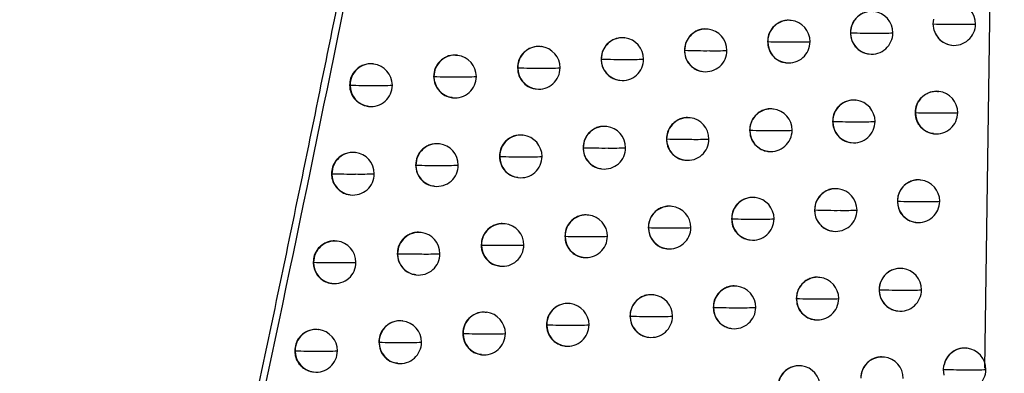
# Model space of a CAD drawing. Header units: millimetres. Extents: x 12 to 1209, y -252 to 1182.
# Tile 56 of 162: x 234 to 257, y 357 to 365. Entities that reach past the tile are written whole.
import ezdxf

# ---------------------------------------------------------------- set-up
doc = ezdxf.new("R2010")
doc.units = ezdxf.units.MM

msp = doc.modelspace()

# ---------------------------------------------------------------- linework, layer by layer
at = {"color": 7, "linetype": 'Continuous', "lineweight": 25}
for p, q in [((256.182, 356.87), (256.637, 389.212)), ((251.635, 365.024), (251.627, 365.025)), ((254.967, 364.941), (254.979, 365.051)), ((249.685, 364.818), (249.677, 364.819)), ((254.989, 364.79), (254.967, 364.941)), ((247.729, 364.614), (247.721, 364.615)), ((251.079, 364.528), (251.081, 364.527)), ((253.025, 364.734), (253.027, 364.734)), ((245.768, 364.409), (245.76, 364.41)), ((249.127, 364.322), (249.131, 364.322)), ((255.395, 364.445), (255.401, 364.444)), ((243.802, 364.206), (243.795, 364.207)), ((247.17, 364.118), (247.175, 364.117)), ((253.455, 364.238), (253.462, 364.237)), ((241.831, 364.003), (241.823, 364.004)), ((245.208, 363.914), (245.214, 363.913)), ((245.214, 363.913), (245.214, 363.913)), ((249.559, 363.826), (249.566, 363.826)), ((251.51, 364.032), (251.516, 364.031)), ((243.24, 363.71), (243.248, 363.709)), ((247.603, 363.622), (247.61, 363.621)), ((241.268, 363.508), (241.277, 363.506)), ((241.277, 363.506), (241.277, 363.506)), ((245.642, 363.417), (245.649, 363.417)), ((255.103, 363.359), (255.094, 363.36)), ((243.676, 363.214), (243.683, 363.213)), ((253.162, 363.152), (253.153, 363.153)), ((241.705, 363.011), (241.712, 363.01)), ((251.215, 362.947), (251.207, 362.947)), ((249.263, 362.741), (249.255, 362.742)), ((254.549, 362.863), (254.549, 362.863)), ((247.307, 362.536), (247.299, 362.537)), ((250.658, 362.45), (250.661, 362.45)), ((252.606, 362.656), (252.608, 362.656)), ((245.345, 362.332), (245.337, 362.333)), ((248.705, 362.245), (248.709, 362.245)), ((254.978, 362.367), (254.984, 362.366)), ((243.378, 362.129), (243.37, 362.13)), ((246.747, 362.041), (246.753, 362.04)), ((253.036, 362.16), (253.043, 362.16)), ((241.406, 361.926), (241.398, 361.927)), ((244.784, 361.837), (244.791, 361.836)), ((244.791, 361.836), (244.791, 361.836)), ((249.138, 361.749), (249.144, 361.748)), ((251.089, 361.954), (251.096, 361.954)), ((242.816, 361.633), (242.824, 361.633)), ((242.824, 361.632), (242.824, 361.633)), ((247.181, 361.544), (247.188, 361.544)), ((240.842, 361.431), (240.851, 361.43)), ((240.851, 361.43), (240.851, 361.43)), ((245.219, 361.34), (245.226, 361.34)), ((254.681, 361.282), (254.672, 361.283)), ((243.252, 361.137), (243.259, 361.136)), ((252.738, 361.076), (252.73, 361.077)), ((241.279, 360.934), (241.287, 360.933)), ((250.79, 360.87), (250.782, 360.871)), ((248.838, 360.665), (248.83, 360.666)), ((254.126, 360.786), (254.127, 360.786)), ((246.88, 360.46), (246.872, 360.461)), ((250.233, 360.374), (250.236, 360.374)), ((252.182, 360.58), (252.184, 360.579)), ((244.917, 360.256), (244.909, 360.257)), ((248.279, 360.169), (248.283, 360.168)), ((254.555, 360.29), (254.562, 360.289)), ((242.949, 360.053), (242.941, 360.054)), ((246.32, 359.964), (246.326, 359.964)), ((246.326, 359.964), (246.326, 359.964)), ((252.613, 360.084), (252.619, 360.083)), ((240.976, 359.85), (240.968, 359.851)), ((244.356, 359.761), (244.363, 359.76)), ((244.363, 359.76), (244.363, 359.76)), ((248.712, 359.673), (248.719, 359.672)), ((250.665, 359.878), (250.671, 359.877)), ((242.387, 359.557), (242.395, 359.556)), ((242.395, 359.556), (242.395, 359.556)), ((246.754, 359.468), (246.761, 359.467)), ((240.413, 359.355), (240.422, 359.354)), ((240.422, 359.354), (240.422, 359.354)), ((244.791, 359.264), (244.798, 359.263)), ((254.254, 359.206), (254.245, 359.207)), ((242.823, 359.061), (242.83, 359.06)), ((252.31, 359), (252.302, 359.001)), ((240.85, 358.858), (240.857, 358.857)), ((250.361, 358.794), (250.353, 358.795)), ((248.407, 358.589), (248.399, 358.59)), ((251.754, 358.504), (251.756, 358.504)), ((253.699, 358.71), (253.7, 358.71)), ((246.448, 358.385), (246.44, 358.386)), ((249.804, 358.298), (249.807, 358.298)), ((244.484, 358.181), (244.477, 358.182)), ((247.849, 358.093), (247.853, 358.093)), ((254.128, 358.214), (254.135, 358.213)), ((242.516, 357.978), (242.508, 357.979)), ((245.888, 357.889), (245.894, 357.888)), ((245.894, 357.888), (245.894, 357.889)), ((252.184, 358.008), (252.191, 358.007)), ((240.542, 357.775), (240.534, 357.776)), ((243.923, 357.685), (243.93, 357.685)), ((243.93, 357.685), (243.93, 357.685)), ((248.281, 357.597), (248.288, 357.596)), ((250.235, 357.802), (250.242, 357.802)), ((241.953, 357.482), (241.962, 357.481)), ((241.962, 357.481), (241.962, 357.481)), ((246.322, 357.393), (246.329, 357.392)), ((239.978, 357.28), (239.988, 357.279)), ((239.988, 357.279), (239.988, 357.279)), ((244.358, 357.189), (244.365, 357.188)), ((253.822, 357.131), (253.814, 357.132)), ((255.763, 357.338), (255.754, 357.339)), ((242.389, 356.986), (242.397, 356.985)), ((251.877, 356.925), (251.869, 356.926)), ((255.209, 356.842), (255.217, 356.933)), ((240.416, 356.783), (240.423, 356.782)), ((255.225, 356.711), (255.209, 356.842))]:
    msp.add_line(p, q, dxfattribs=at)
at = {"color": 7, "linetype": 'Continuous', "lineweight": 25, "flags": 128}
for points in [[(247.175, 364.117), (247.175, 364.117), (247.175, 364.117), (247.175, 364.117), (247.175, 364.117), (247.175, 364.117), (247.175, 364.117), (247.175, 364.117), (247.175, 364.117)], [(246.753, 362.04), (246.753, 362.04), (246.753, 362.04), (246.753, 362.04), (246.753, 362.04), (246.753, 362.04), (246.753, 362.04), (246.753, 362.04), (246.753, 362.04)]]:
    msp.add_lwpolyline(points, dxfattribs=at)
at = {"color": 7, "linetype": 'Continuous', "lineweight": 25}
for centre, radius, start, end in [((253.524, 364.736), 0.497, 83.4434, 180.2089), ((253.521, 364.734), 0.5, 359.8141, 83.1656), ((255.461, 364.94), 0.5, 359.8109, 83.1656), ((251.579, 364.53), 0.497, 83.4435, 180.2212), ((251.576, 364.527), 0.5, 359.8223, 83.1656), ((249.628, 364.324), 0.497, 83.4436, 180.2352), ((249.625, 364.322), 0.5, 359.8346, 83.1656), ((255.476, 381.997), 17.064, 268.2891, 270.3701), ((255.461, 364.934), 0.494, 196.9303, 263.0493), ((255.461, 364.94), 0.5, 263.1656, 359.8109), ((255.697, 370.747), 5.814, 268.9075, 272.6001), ((247.672, 364.12), 0.497, 83.4437, 180.25), ((247.67, 364.117), 0.5, 359.8501, 83.1656), ((251.574, 379.502), 14.982, 268.1173, 270.4219), ((251.587, 364.526), 0.505, 179.7944, 179.8513), ((251.578, 364.523), 0.496, 179.5403, 262.9184), ((251.576, 364.527), 0.5, 263.1656, 359.8223), ((251.799, 370.171), 5.652, 268.8348, 272.8103), ((253.527, 380.499), 15.773, 268.1812, 270.4019), ((253.532, 364.732), 0.505, 179.7821, 179.8513), ((253.523, 364.73), 0.496, 179.5404, 262.9184), ((253.521, 364.734), 0.5, 263.1656, 359.8141), ((253.751, 370.396), 5.671, 268.8592, 272.7331), ((245.711, 363.915), 0.497, 83.4438, 180.265), ((245.709, 363.913), 0.5, 359.8681, 83.1656), ((249.615, 378.832), 14.517, 268.0899, 270.4338), ((249.636, 364.321), 0.505, 179.8083, 179.8513), ((249.627, 364.318), 0.496, 179.5403, 262.9184), ((249.625, 364.322), 0.5, 263.1656, 359.8346), ((249.842, 370.056), 5.743, 268.8334, 272.8329), ((243.745, 363.712), 0.497, 83.4439, 180.2782), ((243.743, 363.709), 0.5, 359.8876, 83.1656), ((247.651, 378.447), 14.337, 268.0989, 270.4373), ((247.671, 364.113), 0.496, 179.5403, 262.9184), ((247.67, 364.117), 0.5, 263.1656, 359.8501), ((247.879, 370.055), 5.946, 268.8542, 272.8016), ((241.774, 363.509), 0.497, 83.444, 180.2782), ((241.771, 363.506), 0.5, 359.9079, 83.1656), ((245.682, 378.342), 14.436, 268.1446, 270.4321), ((245.71, 363.909), 0.496, 179.5403, 262.9185), ((245.709, 363.913), 0.5, 263.1656, 359.8681), ((245.911, 370.179), 6.274, 268.8964, 272.7174), ((243.707, 378.51), 14.808, 268.2234, 270.4196), ((243.744, 363.705), 0.496, 179.5402, 262.9185), ((243.743, 363.709), 0.5, 263.1656, 359.8876), ((243.938, 370.459), 6.758, 268.9592, 272.581), ((241.728, 379.131), 15.631, 268.346, 270.3942), ((241.773, 363.502), 0.496, 179.5538, 262.9186), ((241.771, 363.506), 0.5, 263.1656, 359.9079), ((241.96, 370.952), 7.453, 269.0418, 272.3931), ((255.046, 362.865), 0.497, 83.4433, 180.2013), ((255.043, 362.863), 0.5, 359.8108, 83.1656), ((253.105, 362.658), 0.497, 83.4434, 180.2115), ((253.102, 362.656), 0.5, 359.8151, 83.1656), ((251.158, 362.452), 0.497, 83.4435, 180.224), ((251.156, 362.45), 0.5, 359.8241, 83.1656), ((249.207, 362.247), 0.497, 83.4436, 180.2381), ((249.204, 362.245), 0.5, 359.8369, 83.1656), ((255.056, 379.439), 16.584, 268.2485, 270.3829), ((255.054, 362.861), 0.505, 179.7745, 179.8513), ((255.045, 362.859), 0.496, 179.5404, 262.9184), ((255.043, 362.863), 0.5, 263.1656, 359.8108), ((255.278, 368.607), 5.752, 268.8904, 272.6451), ((247.25, 362.042), 0.497, 83.4437, 180.2529), ((247.247, 362.04), 0.5, 359.8527, 83.1656), ((251.151, 377.235), 14.792, 268.1005, 270.427), ((251.166, 362.449), 0.505, 179.7972, 179.8513), ((251.157, 362.446), 0.496, 179.5403, 262.9184), ((251.156, 362.45), 0.5, 263.1656, 359.8241), ((251.377, 368.082), 5.641, 268.8279, 272.8313), ((253.104, 362.652), 0.496, 179.5404, 262.9184), ((253.106, 378.148), 15.499, 268.1567, 270.4088), ((253.113, 362.655), 0.505, 179.7847, 179.8513), ((253.102, 362.656), 0.5, 263.1656, 359.8151), ((253.33, 368.286), 5.638, 268.8476, 272.7654), ((245.288, 361.838), 0.497, 83.4439, 180.2676), ((245.285, 361.836), 0.5, 359.8708, 83.1656), ((249.192, 376.627), 14.39, 268.08, 270.4373), ((249.215, 362.243), 0.505, 179.8112, 179.8513), ((249.206, 362.241), 0.496, 179.5403, 262.9184), ((249.204, 362.245), 0.5, 263.1656, 359.8369), ((249.419, 367.986), 5.75, 268.8307, 272.8437), ((243.321, 361.635), 0.497, 83.4439, 180.2782), ((243.318, 361.633), 0.5, 359.8903, 83.1656), ((247.227, 376.294), 14.261, 268.0953, 270.4392), ((247.249, 362.036), 0.496, 179.5403, 262.9184), ((247.247, 362.04), 0.5, 263.1656, 359.8527), ((247.455, 368.001), 5.969, 268.855, 272.8035), ((241.349, 361.432), 0.497, 83.444, 180.2782), ((241.346, 361.43), 0.5, 359.9104, 83.1656), ((245.257, 376.234), 14.406, 268.1465, 270.4326), ((245.287, 361.832), 0.496, 179.5403, 262.9185), ((245.285, 361.836), 0.5, 263.1656, 359.8708), ((245.487, 368.141), 6.314, 268.9002, 272.7115), ((243.282, 376.482), 14.857, 268.2338, 270.417), ((243.32, 361.629), 0.496, 179.5434, 262.9185), ((243.318, 361.633), 0.5, 263.1656, 359.8903), ((243.513, 368.441), 6.816, 268.9655, 272.5684), ((241.301, 377.117), 15.694, 268.3571, 270.3922), ((241.348, 361.426), 0.496, 179.5556, 262.9186), ((241.346, 361.43), 0.5, 263.1656, 359.9104), ((241.534, 368.958), 7.535, 269.0501, 272.3751), ((254.624, 360.788), 0.497, 83.4434, 180.2035), ((254.621, 360.786), 0.5, 359.811, 83.1656), ((252.681, 360.582), 0.497, 83.4434, 180.2141), ((252.679, 360.579), 0.5, 359.8163, 83.1656), ((250.734, 360.376), 0.497, 83.4435, 180.2269), ((250.731, 360.374), 0.5, 359.826, 83.1656), ((248.781, 360.171), 0.497, 83.4436, 180.241), ((248.778, 360.168), 0.5, 359.8393, 83.1656), ((254.623, 360.782), 0.496, 179.5404, 262.9184), ((254.631, 377.006), 16.228, 268.2177, 270.3911), ((254.632, 360.784), 0.505, 179.7767, 179.8513), ((254.621, 360.786), 0.5, 263.1656, 359.811), ((254.854, 366.476), 5.698, 268.8747, 272.6871), ((246.823, 359.966), 0.497, 83.4438, 180.2557), ((246.82, 359.964), 0.5, 359.8554, 83.1656), ((250.725, 374.984), 14.618, 268.0851, 270.4317), ((250.742, 360.372), 0.505, 179.8001, 179.8513), ((250.733, 360.37), 0.496, 179.5403, 262.9184), ((250.731, 360.374), 0.5, 263.1656, 359.826), ((250.951, 365.999), 5.634, 268.822, 272.85), ((252.681, 375.821), 15.249, 268.1339, 270.4152), ((252.689, 360.578), 0.505, 179.7873, 179.8513), ((252.68, 360.575), 0.496, 179.5403, 262.9184), ((252.679, 360.579), 0.5, 263.1656, 359.8163), ((252.905, 366.182), 5.611, 268.8371, 272.7951), ((244.86, 359.762), 0.497, 83.4439, 180.2701), ((244.857, 359.76), 0.5, 359.8735, 83.1656), ((248.764, 374.435), 14.275, 268.0714, 270.4404), ((248.789, 360.167), 0.505, 179.8142, 179.8513), ((248.78, 360.164), 0.496, 179.5403, 262.9184), ((248.778, 360.168), 0.5, 263.1656, 359.8393), ((248.991, 365.92), 5.76, 268.8287, 272.8526), ((242.892, 359.559), 0.497, 83.4439, 180.2782), ((242.889, 359.556), 0.5, 359.893, 83.1656), ((246.798, 374.151), 14.195, 268.0928, 270.4408), ((246.822, 359.96), 0.496, 179.5403, 262.9185), ((246.82, 359.964), 0.5, 263.1656, 359.8554), ((247.027, 365.951), 5.995, 268.8565, 272.8038), ((240.919, 359.356), 0.497, 83.444, 180.2782), ((240.916, 359.354), 0.5, 359.9129, 83.1656), ((244.827, 374.136), 14.384, 268.1494, 270.4328), ((244.859, 359.756), 0.496, 179.5403, 262.9185), ((244.857, 359.76), 0.5, 263.1656, 359.8735), ((245.057, 366.108), 6.356, 268.9045, 272.7043), ((242.851, 374.428), 14.879, 268.2414, 270.4159), ((242.891, 359.552), 0.496, 179.5456, 262.9185), ((242.889, 359.556), 0.5, 263.1656, 359.893), ((243.083, 366.426), 6.878, 268.9722, 272.5548), ((240.871, 375.112), 15.765, 268.3688, 270.39), ((240.918, 359.35), 0.496, 179.5573, 262.9186), ((240.916, 359.354), 0.5, 263.1656, 359.9129), ((241.103, 366.967), 7.621, 269.0587, 272.3561), ((254.197, 358.712), 0.497, 83.4434, 180.2058), ((254.194, 358.71), 0.5, 359.8115, 83.1656), ((252.253, 358.506), 0.497, 83.4435, 180.2168), ((252.25, 358.504), 0.5, 359.8177, 83.1656), ((250.304, 358.3), 0.497, 83.4436, 180.2298), ((250.302, 358.298), 0.5, 359.828, 83.1656), ((248.35, 358.095), 0.497, 83.4437, 180.2439), ((248.348, 358.093), 0.5, 359.8417, 83.1656), ((252.25, 373.515), 15.019, 268.1128, 270.4213), ((252.261, 358.502), 0.505, 179.79, 179.8513), ((252.252, 358.5), 0.496, 179.5403, 262.9184), ((254.202, 374.605), 15.902, 268.1887, 270.3989), ((254.205, 358.709), 0.505, 179.779, 179.8513), ((254.196, 358.706), 0.496, 179.5404, 262.9184), ((254.194, 358.71), 0.5, 263.1656, 359.8115), ((254.425, 364.353), 5.651, 268.8603, 272.7261), ((246.391, 357.891), 0.497, 83.4438, 180.2584), ((246.389, 357.888), 0.5, 359.8581, 83.1656), ((250.294, 372.749), 14.459, 268.0712, 270.4361), ((250.312, 358.297), 0.505, 179.803, 179.8513), ((250.303, 358.294), 0.496, 179.5403, 262.9184), ((250.302, 358.298), 0.5, 263.1656, 359.828), ((250.52, 363.92), 5.631, 268.8169, 272.8666), ((252.25, 358.504), 0.5, 263.1656, 359.8177), ((252.475, 364.084), 5.589, 268.8276, 272.8224), ((244.428, 357.687), 0.497, 83.4439, 180.2726), ((244.425, 357.685), 0.5, 359.8763, 83.1656), ((248.332, 372.256), 14.171, 268.0641, 270.4432), ((248.358, 358.092), 0.505, 179.8171, 179.8513), ((248.349, 358.089), 0.496, 179.5403, 262.9184), ((248.348, 358.093), 0.5, 263.1656, 359.8417), ((248.56, 363.858), 5.774, 268.8274, 272.8597), ((242.459, 357.484), 0.497, 83.4439, 180.2782), ((242.456, 357.481), 0.5, 359.8957, 83.1656), ((246.365, 372.019), 14.138, 268.0914, 270.4422), ((246.39, 357.884), 0.496, 179.5403, 262.9185), ((246.389, 357.888), 0.5, 263.1656, 359.8581), ((246.594, 363.904), 6.024, 268.8585, 272.8025), ((240.485, 357.281), 0.497, 83.444, 180.2782), ((240.482, 357.279), 0.5, 359.9154, 83.1656), ((244.393, 372.047), 14.369, 268.1533, 270.4328), ((244.427, 357.681), 0.496, 179.5402, 262.9185), ((244.425, 357.685), 0.5, 263.1656, 359.8763), ((244.624, 364.078), 6.402, 268.9093, 272.6958), ((242.417, 372.382), 14.908, 268.2498, 270.4147), ((242.458, 357.477), 0.496, 179.5477, 262.9186), ((242.456, 357.481), 0.5, 263.1656, 359.8957), ((242.648, 364.416), 6.942, 268.9792, 272.5401), ((240.435, 373.116), 15.844, 268.3811, 270.3877), ((240.484, 357.275), 0.496, 179.559, 262.9187), ((240.482, 357.279), 0.5, 263.1656, 359.9154), ((240.668, 364.981), 7.71, 269.0676, 272.3363), ((253.766, 356.637), 0.497, 83.4434, 180.2082), ((253.763, 356.635), 0.5, 359.8122, 83.1656), ((255.705, 356.845), 0.496, 83.3673, 169.8649), ((255.703, 356.842), 0.5, 359.8098, 83.1656), ((251.821, 356.431), 0.497, 83.4435, 180.2196), ((251.818, 356.429), 0.5, 359.8192, 83.1656), ((255.717, 373.679), 16.844, 268.269, 270.3756), ((255.703, 356.842), 0.5, 263.1656, 359.8098), ((255.939, 362.6), 5.766, 268.897, 272.626)]:
    msp.add_arc(centre, radius, start, end, dxfattribs=at)
for points, knots in [([(225.523, 351.059), (225.737, 352.201), (226.167, 354.485), (226.798, 357.913), (227.42, 361.343), (228.032, 364.775), (228.634, 368.208), (229.226, 371.643), (229.808, 375.08), (230.379, 378.519), (230.941, 381.959), (231.493, 385.401), (232.035, 388.845), (232.567, 392.29), (233.089, 395.738), (233.6, 399.187), (234.102, 402.638), (234.758, 407.241), (235.552, 412.998), (236.465, 419.911), (237.337, 426.829), (238.169, 433.751), (238.961, 440.678), (239.712, 447.609), (240.425, 454.544), (240.866, 459.171), (241.087, 461.485)], [0, 0, 0, 0, 0.0312485, 0.062496, 0.0937428, 0.124989, 0.156235, 0.187481, 0.2187273, 0.2499741, 0.2812218, 0.3124705, 0.3437206, 0.3749723, 0.4062259, 0.4374817, 0.4687399, 0.5000007, 0.5625168, 0.6250241, 0.6875246, 0.7500205, 0.8125138, 0.8750068, 0.9375014, 1, 1, 1, 1]), ([(229.192, 349.153), (229.395, 350.221), (229.797, 352.346), (230.386, 355.521), (230.962, 358.667), (231.524, 361.783), (232.073, 364.871), (232.608, 367.929), (233.13, 370.958), (233.639, 373.958), (234.135, 376.928), (234.619, 379.869), (235.091, 382.781), (235.55, 385.663), (235.998, 388.515), (236.435, 391.338), (236.86, 394.131), (237.274, 396.894), (237.677, 399.627), (238.069, 402.331), (238.451, 405.004), (238.822, 407.648), (239.184, 410.262), (239.535, 412.845), (239.877, 415.399), (240.209, 417.922), (240.532, 420.416), (240.846, 422.879), (241.151, 425.312), (241.448, 427.715), (241.64, 429.307), (241.736, 430.098)], [0, 0, 0, 0, 0.039794, 0.079209, 0.118245, 0.156901, 0.195178, 0.233075, 0.270593, 0.307732, 0.344491, 0.380871, 0.416871, 0.452492, 0.487734, 0.522596, 0.557079, 0.591182, 0.624906, 0.658251, 0.691216, 0.723801, 0.756008, 0.787835, 0.819282, 0.85035, 0.881039, 0.911348, 0.941278, 0.970829, 1, 1, 1, 1]), ([(237.468, 348.738), (237.683, 349.721), (238.113, 351.682), (238.744, 354.619), (239.364, 357.541), (239.972, 360.449), (240.567, 363.342), (241.151, 366.221), (241.723, 369.086), (242.284, 371.936), (242.833, 374.772), (243.371, 377.593), (243.898, 380.399), (244.414, 383.191), (244.919, 385.968), (245.414, 388.73), (245.898, 391.478), (246.371, 394.21), (246.834, 396.928), (247.287, 399.631), (247.729, 402.32), (248.162, 404.993), (248.585, 407.651), (248.999, 410.294), (249.402, 412.923), (249.797, 415.536), (250.182, 418.134), (250.558, 420.717), (250.925, 423.285), (251.284, 425.838), (251.516, 427.535), (251.632, 428.381)], [0, 0, 0, 0, 0.037324, 0.074443, 0.111358, 0.148069, 0.184577, 0.220881, 0.256981, 0.292878, 0.328572, 0.364063, 0.399351, 0.434437, 0.46932, 0.504, 0.538478, 0.572754, 0.606828, 0.6407, 0.67437, 0.707838, 0.741105, 0.774171, 0.807035, 0.839698, 0.87216, 0.904421, 0.936481, 0.968341, 1, 1, 1, 1]), ([(250.72, 420.796), (250.13, 416.803), (248.925, 408.648), (246.885, 396.194), (244.698, 383.768), (242.348, 371.371), (239.857, 358.997), (238.023, 350.605), (237.088, 346.325)], [0, 0, 0, 0, 0.159936, 0.326587, 0.499955, 0.659745, 0.826426, 1, 1, 1, 1]), ([(253.572, 365.227), (253.553, 365.23), (253.495, 365.24), (253.399, 365.224), (253.294, 365.185), (253.205, 365.125), (253.114, 365.032), (253.041, 364.9), (253.03, 364.786), (253.025, 364.734)], [0, 0, 0, 0, 0.069599, 0.212984, 0.348675, 0.476675, 0.596987, 0.813654, 1, 1, 1, 1]), ([(251.627, 365.021), (251.608, 365.024), (251.55, 365.034), (251.454, 365.018), (251.349, 364.979), (251.259, 364.92), (251.169, 364.827), (251.094, 364.695), (251.084, 364.581), (251.079, 364.528)], [0, 0, 0, 0, 0.069522, 0.212239, 0.347463, 0.475193, 0.595431, 0.812515, 1, 1, 1, 1]), ([(249.676, 364.816), (249.657, 364.819), (249.6, 364.828), (249.504, 364.813), (249.399, 364.774), (249.309, 364.715), (249.218, 364.623), (249.143, 364.49), (249.132, 364.376), (249.127, 364.322)], [0, 0, 0, 0, 0.069468, 0.211401, 0.346073, 0.473481, 0.593623, 0.811181, 1, 1, 1, 1]), ([(254.989, 364.79), (255.011, 364.737), (255.057, 364.626), (255.184, 364.515), (255.303, 364.459), (255.372, 364.45), (255.396, 364.446)], [0, 0, 0, 0, 0.301061, 0.626542, 0.872215, 1, 1, 1, 1]), ([(247.721, 364.611), (247.702, 364.614), (247.644, 364.623), (247.549, 364.608), (247.444, 364.57), (247.354, 364.512), (247.262, 364.42), (247.186, 364.287), (247.175, 364.172), (247.17, 364.118)], [0, 0, 0, 0, 0.0694315, 0.2102231, 0.3440847, 0.4710127, 0.5910038, 0.8092321, 1, 1, 1, 1]), ([(251.079, 364.528), (251.084, 364.473), (251.095, 364.356), (251.172, 364.222), (251.264, 364.131), (251.352, 364.075), (251.437, 364.041), (251.492, 364.037), (251.51, 364.035)], [0, 0, 0, 0, 0.227144, 0.482507, 0.621471, 0.767597, 0.920888, 1, 1, 1, 1]), ([(253.025, 364.734), (253.03, 364.679), (253.041, 364.563), (253.117, 364.43), (253.209, 364.338), (253.297, 364.282), (253.382, 364.247), (253.437, 364.243), (253.456, 364.241)], [0, 0, 0, 0, 0.2249822, 0.4796091, 0.6187581, 0.7654455, 0.9196798, 1, 1, 1, 1]), ([(245.76, 364.406), (245.741, 364.41), (245.684, 364.419), (245.59, 364.404), (245.486, 364.368), (245.397, 364.311), (245.304, 364.22), (245.225, 364.086), (245.213, 363.969), (245.208, 363.914)], [0, 0, 0, 0, 0.069409, 0.20703, 0.33863, 0.464207, 0.583757, 0.803807, 1, 1, 1, 1]), ([(249.127, 364.322), (249.132, 364.266), (249.143, 364.148), (249.223, 364.014), (249.315, 363.924), (249.404, 363.869), (249.487, 363.836), (249.541, 363.831), (249.56, 363.83)], [0, 0, 0, 0, 0.231093, 0.487787, 0.626423, 0.771546, 0.923159, 1, 1, 1, 1]), ([(243.793, 364.199), (243.774, 364.203), (243.692, 364.223), (243.541, 364.181), (243.378, 364.074), (243.263, 363.906), (243.248, 363.776), (243.24, 363.71)], [0, 0, 0, 0, 0.0696259, 0.3022195, 0.534813, 0.7674065, 1, 1, 1, 1]), ([(247.17, 364.118), (247.176, 364.06), (247.188, 363.939), (247.27, 363.804), (247.364, 363.715), (247.453, 363.662), (247.534, 363.63), (247.587, 363.626), (247.604, 363.625)], [0, 0, 0, 0, 0.239322, 0.498778, 0.636735, 0.779793, 0.927951, 1, 1, 1, 1]), ([(241.823, 364), (241.804, 364.003), (241.745, 364.013), (241.647, 363.997), (241.539, 363.958), (241.449, 363.898), (241.357, 363.805), (241.283, 363.673), (241.273, 363.56), (241.268, 363.508)], [0, 0, 0, 0, 0.0694116, 0.2133394, 0.3494427, 0.477716, 0.5981545, 0.8145995, 1, 1, 1, 1]), ([(245.208, 363.914), (245.215, 363.85), (245.229, 363.722), (245.339, 363.555), (245.475, 363.462), (245.582, 363.425), (245.629, 363.421), (245.642, 363.42)], [0, 0, 0, 0, 0.262992, 0.53064, 0.802947, 0.941546, 1, 1, 1, 1]), ([(243.24, 363.71), (243.248, 363.645), (243.262, 363.514), (243.377, 363.349), (243.522, 363.242), (243.632, 363.228), (243.678, 363.222)], [0, 0, 0, 0, 0.27016, 0.5403204, 0.8104811, 1, 1, 1, 1]), ([(241.268, 363.508), (241.269, 363.477), (241.274, 363.392), (241.317, 363.277), (241.392, 363.169), (241.485, 363.088), (241.593, 363.029), (241.673, 363.02), (241.706, 363.017)], [0, 0, 0, 0, 0.1279414, 0.3503662, 0.4975133, 0.6683204, 0.8627368, 1, 1, 1, 1]), ([(254.549, 362.863), (254.556, 362.926), (254.566, 363.024), (254.628, 363.14), (254.703, 363.236), (254.804, 363.31), (254.924, 363.353), (255.017, 363.369), (255.075, 363.359), (255.094, 363.356)], [0, 0, 0, 0, 0.225556, 0.343621, 0.464907, 0.660769, 0.786203, 0.92972, 1, 1, 1, 1]), ([(253.153, 363.15), (253.134, 363.153), (253.076, 363.162), (252.98, 363.146), (252.875, 363.107), (252.786, 363.048), (252.695, 362.955), (252.621, 362.823), (252.611, 362.709), (252.606, 362.656)], [0, 0, 0, 0, 0.069578, 0.212832, 0.348432, 0.47638, 0.596679, 0.81343, 1, 1, 1, 1]), ([(251.206, 362.944), (251.188, 362.947), (251.13, 362.956), (251.034, 362.94), (250.929, 362.902), (250.839, 362.843), (250.748, 362.75), (250.674, 362.617), (250.663, 362.503), (250.658, 362.45)], [0, 0, 0, 0, 0.069508, 0.212082, 0.347206, 0.474879, 0.5951, 0.812273, 1, 1, 1, 1]), ([(249.255, 362.738), (249.236, 362.741), (249.178, 362.751), (249.083, 362.735), (248.977, 362.697), (248.888, 362.638), (248.796, 362.546), (248.721, 362.413), (248.71, 362.299), (248.705, 362.245)], [0, 0, 0, 0, 0.069458, 0.211214, 0.34576, 0.473094, 0.593213, 0.810878, 1, 1, 1, 1]), ([(254.978, 362.37), (254.96, 362.372), (254.907, 362.376), (254.806, 362.416), (254.703, 362.488), (254.627, 362.584), (254.565, 362.701), (254.555, 362.798), (254.549, 362.863)], [0, 0, 0, 0, 0.078743, 0.222758, 0.458801, 0.598876, 0.735947, 1, 1, 1, 1]), ([(247.298, 362.534), (247.279, 362.537), (247.222, 362.546), (247.126, 362.531), (247.021, 362.493), (246.932, 362.435), (246.84, 362.343), (246.763, 362.21), (246.752, 362.095), (246.747, 362.041)], [0, 0, 0, 0, 0.0694258, 0.2099057, 0.3435453, 0.4703411, 0.5902898, 0.8086989, 1, 1, 1, 1]), ([(250.658, 362.45), (250.663, 362.395), (250.674, 362.278), (250.752, 362.144), (250.844, 362.053), (250.932, 361.998), (251.017, 361.964), (251.071, 361.959), (251.09, 361.958)], [0, 0, 0, 0, 0.227625, 0.48315, 0.622074, 0.768075, 0.921157, 1, 1, 1, 1]), ([(252.606, 362.656), (252.611, 362.602), (252.622, 362.485), (252.698, 362.352), (252.789, 362.26), (252.878, 362.204), (252.963, 362.17), (253.018, 362.165), (253.037, 362.164)], [0, 0, 0, 0, 0.225249, 0.479968, 0.619093, 0.765707, 0.919818, 1, 1, 1, 1]), ([(245.336, 362.329), (245.317, 362.333), (245.261, 362.342), (245.168, 362.327), (245.065, 362.292), (244.975, 362.236), (244.882, 362.146), (244.801, 362.011), (244.79, 361.893), (244.784, 361.837)], [0, 0, 0, 0, 0.069406, 0.205368, 0.335783, 0.460651, 0.579967, 0.800968, 1, 1, 1, 1]), ([(248.705, 362.245), (248.711, 362.189), (248.722, 362.07), (248.801, 361.936), (248.894, 361.846), (248.983, 361.791), (249.066, 361.758), (249.12, 361.754), (249.138, 361.752)], [0, 0, 0, 0, 0.232038, 0.489049, 0.627606, 0.77249, 0.923703, 1, 1, 1, 1]), ([(243.37, 362.129), (243.333, 362.131), (243.259, 362.136), (243.153, 362.111), (243.035, 362.056), (242.927, 361.961), (242.836, 361.811), (242.823, 361.698), (242.816, 361.633)], [0, 0, 0, 0, 0.13391, 0.265244, 0.386717, 0.599188, 0.772517, 1, 1, 1, 1]), ([(246.747, 362.041), (246.753, 361.982), (246.765, 361.86), (246.849, 361.725), (246.943, 361.636), (247.031, 361.584), (247.113, 361.553), (247.164, 361.549), (247.181, 361.547)], [0, 0, 0, 0, 0.241556, 0.501761, 0.639534, 0.782032, 0.929255, 1, 1, 1, 1]), ([(241.398, 361.923), (241.378, 361.926), (241.32, 361.936), (241.222, 361.92), (241.115, 361.881), (241.024, 361.821), (240.932, 361.729), (240.858, 361.596), (240.847, 361.483), (240.842, 361.431)], [0, 0, 0, 0, 0.069409, 0.21303, 0.348913, 0.477054, 0.597448, 0.814069, 1, 1, 1, 1]), ([(244.784, 361.837), (244.791, 361.771), (244.806, 361.639), (244.921, 361.475), (245.066, 361.368), (245.175, 361.354), (245.22, 361.348)], [0, 0, 0, 0, 0.271691, 0.542368, 0.812033, 1, 1, 1, 1]), ([(242.816, 361.633), (242.823, 361.568), (242.838, 361.437), (242.952, 361.272), (243.098, 361.165), (243.208, 361.151), (243.253, 361.145)], [0, 0, 0, 0, 0.270156, 0.540314, 0.810473, 1, 1, 1, 1]), ([(240.842, 361.431), (240.844, 361.396), (240.85, 361.307), (240.897, 361.189), (240.975, 361.084), (241.068, 361.006), (241.173, 360.951), (241.249, 360.943), (241.28, 360.939)], [0, 0, 0, 0, 0.141812, 0.368816, 0.514805, 0.682151, 0.870812, 1, 1, 1, 1]), ([(254.672, 361.28), (254.653, 361.283), (254.595, 361.292), (254.499, 361.276), (254.394, 361.237), (254.305, 361.177), (254.215, 361.084), (254.141, 360.952), (254.131, 360.838), (254.126, 360.786)], [0, 0, 0, 0, 0.069657, 0.213407, 0.349352, 0.477498, 0.597848, 0.814282, 1, 1, 1, 1]), ([(252.729, 361.073), (252.71, 361.076), (252.653, 361.085), (252.557, 361.07), (252.451, 361.031), (252.362, 360.971), (252.272, 360.878), (252.198, 360.746), (252.187, 360.632), (252.182, 360.58)], [0, 0, 0, 0, 0.069559, 0.212679, 0.348187, 0.476082, 0.596367, 0.813203, 1, 1, 1, 1]), ([(250.782, 360.867), (250.763, 360.87), (250.705, 360.88), (250.609, 360.864), (250.504, 360.825), (250.414, 360.766), (250.324, 360.674), (250.249, 360.541), (250.238, 360.427), (250.233, 360.374)], [0, 0, 0, 0, 0.0694947, 0.2119212, 0.3469415, 0.4745539, 0.5947579, 0.8120211, 1, 1, 1, 1]), ([(248.829, 360.662), (248.81, 360.665), (248.753, 360.674), (248.657, 360.659), (248.551, 360.621), (248.462, 360.562), (248.371, 360.47), (248.295, 360.337), (248.284, 360.222), (248.279, 360.169)], [0, 0, 0, 0, 0.06945, 0.211013, 0.345423, 0.472676, 0.592771, 0.810549, 1, 1, 1, 1]), ([(254.126, 360.786), (254.131, 360.731), (254.141, 360.615), (254.217, 360.482), (254.308, 360.391), (254.397, 360.334), (254.481, 360.3), (254.537, 360.295), (254.556, 360.293)], [0, 0, 0, 0, 0.224047, 0.478353, 0.617582, 0.764515, 0.919162, 1, 1, 1, 1]), ([(246.871, 360.457), (246.852, 360.46), (246.795, 360.47), (246.7, 360.455), (246.595, 360.417), (246.505, 360.359), (246.413, 360.267), (246.336, 360.134), (246.325, 360.019), (246.32, 359.964)], [0, 0, 0, 0, 0.069421, 0.209525, 0.342897, 0.469534, 0.589431, 0.808057, 1, 1, 1, 1]), ([(250.233, 360.374), (250.238, 360.319), (250.249, 360.201), (250.327, 360.068), (250.419, 359.977), (250.508, 359.921), (250.592, 359.887), (250.647, 359.883), (250.665, 359.881)], [0, 0, 0, 0, 0.2281657, 0.4838745, 0.6227524, 0.768614, 0.9214623, 1, 1, 1, 1]), ([(252.182, 360.58), (252.187, 360.525), (252.198, 360.408), (252.275, 360.275), (252.366, 360.184), (252.454, 360.128), (252.539, 360.093), (252.594, 360.089), (252.613, 360.087)], [0, 0, 0, 0, 0.225545, 0.480366, 0.619465, 0.765999, 0.919976, 1, 1, 1, 1]), ([(244.909, 360.253), (244.89, 360.256), (244.834, 360.266), (244.742, 360.252), (244.641, 360.217), (244.552, 360.163), (244.457, 360.074), (244.374, 359.939), (244.362, 359.818), (244.356, 359.761)], [0, 0, 0, 0, 0.0694056, 0.202106, 0.3301941, 0.4536679, 0.5725257, 0.7953915, 1, 1, 1, 1]), ([(248.279, 360.169), (248.285, 360.112), (248.296, 359.993), (248.376, 359.859), (248.469, 359.769), (248.557, 359.715), (248.641, 359.682), (248.694, 359.677), (248.712, 359.676)], [0, 0, 0, 0, 0.233125, 0.490501, 0.628968, 0.773578, 0.924331, 1, 1, 1, 1]), ([(242.941, 360.051), (242.922, 360.054), (242.862, 360.062), (242.763, 360.047), (242.655, 360.006), (242.564, 359.945), (242.474, 359.851), (242.401, 359.72), (242.391, 359.608), (242.387, 359.557)], [0, 0, 0, 0, 0.069456, 0.216182, 0.354284, 0.483755, 0.604587, 0.819422, 1, 1, 1, 1]), ([(246.32, 359.964), (246.326, 359.905), (246.338, 359.783), (246.423, 359.647), (246.518, 359.559), (246.606, 359.507), (246.687, 359.477), (246.738, 359.472), (246.754, 359.471)], [0, 0, 0, 0, 0.244261, 0.505373, 0.642925, 0.784746, 0.930837, 1, 1, 1, 1]), ([(240.968, 359.847), (240.949, 359.85), (240.89, 359.86), (240.792, 359.844), (240.685, 359.805), (240.595, 359.746), (240.503, 359.653), (240.428, 359.521), (240.417, 359.407), (240.413, 359.355)], [0, 0, 0, 0, 0.069408, 0.212771, 0.34847, 0.4765, 0.596858, 0.813625, 1, 1, 1, 1]), ([(244.356, 359.761), (244.358, 359.726), (244.362, 359.657), (244.404, 359.528), (244.499, 359.392), (244.645, 359.29), (244.75, 359.277), (244.792, 359.272)], [0, 0, 0, 0, 0.143612, 0.284921, 0.559254, 0.824506, 1, 1, 1, 1]), ([(242.387, 359.557), (242.394, 359.492), (242.409, 359.361), (242.523, 359.196), (242.669, 359.089), (242.779, 359.075), (242.824, 359.069)], [0, 0, 0, 0, 0.270151, 0.540305, 0.810465, 1, 1, 1, 1]), ([(240.413, 359.355), (240.415, 359.318), (240.421, 359.226), (240.471, 359.106), (240.551, 359.002), (240.644, 358.926), (240.747, 358.874), (240.821, 358.866), (240.851, 358.863)], [0, 0, 0, 0, 0.151621, 0.381868, 0.52704, 0.691937, 0.876527, 1, 1, 1, 1]), ([(254.245, 359.204), (254.226, 359.207), (254.168, 359.216), (254.072, 359.2), (253.967, 359.161), (253.878, 359.101), (253.788, 359.008), (253.714, 358.876), (253.704, 358.762), (253.699, 358.71)], [0, 0, 0, 0, 0.069623, 0.213243, 0.3491, 0.477196, 0.597536, 0.814057, 1, 1, 1, 1]), ([(252.301, 358.997), (252.282, 359), (252.225, 359.01), (252.129, 358.994), (252.023, 358.955), (251.934, 358.896), (251.843, 358.803), (251.769, 358.67), (251.759, 358.557), (251.754, 358.504)], [0, 0, 0, 0, 0.069542, 0.212526, 0.347939, 0.475779, 0.59605, 0.812972, 1, 1, 1, 1]), ([(250.352, 358.792), (250.334, 358.795), (250.276, 358.804), (250.18, 358.788), (250.075, 358.75), (249.985, 358.691), (249.894, 358.598), (249.819, 358.466), (249.809, 358.351), (249.804, 358.298)], [0, 0, 0, 0, 0.069483, 0.211755, 0.346667, 0.474216, 0.594401, 0.811758, 1, 1, 1, 1]), ([(248.399, 358.587), (248.38, 358.59), (248.322, 358.599), (248.226, 358.584), (248.121, 358.546), (248.032, 358.487), (247.94, 358.395), (247.864, 358.262), (247.854, 358.147), (247.849, 358.093)], [0, 0, 0, 0, 0.069442, 0.210794, 0.345053, 0.472218, 0.592285, 0.810188, 1, 1, 1, 1]), ([(251.754, 358.504), (251.759, 358.449), (251.77, 358.332), (251.846, 358.199), (251.938, 358.108), (252.026, 358.052), (252.111, 358.018), (252.166, 358.013), (252.185, 358.011)], [0, 0, 0, 0, 0.225876, 0.480811, 0.61988, 0.766327, 0.920155, 1, 1, 1, 1]), ([(253.699, 358.71), (253.704, 358.656), (253.714, 358.539), (253.79, 358.406), (253.881, 358.315), (253.97, 358.259), (254.055, 358.224), (254.11, 358.219), (254.129, 358.218)], [0, 0, 0, 0, 0.224234, 0.478607, 0.617818, 0.764697, 0.919252, 1, 1, 1, 1]), ([(246.44, 358.382), (246.421, 358.385), (246.364, 358.395), (246.268, 358.379), (246.164, 358.342), (246.074, 358.284), (245.982, 358.193), (245.905, 358.059), (245.894, 357.943), (245.888, 357.889)], [0, 0, 0, 0, 0.069416, 0.209052, 0.342089, 0.468526, 0.588358, 0.807254, 1, 1, 1, 1]), ([(249.804, 358.298), (249.809, 358.243), (249.82, 358.125), (249.898, 357.992), (249.99, 357.901), (250.079, 357.846), (250.163, 357.812), (250.217, 357.807), (250.236, 357.806)], [0, 0, 0, 0, 0.228777, 0.484692, 0.623518, 0.769223, 0.92181, 1, 1, 1, 1]), ([(244.475, 358.174), (244.457, 358.179), (244.375, 358.198), (244.224, 358.156), (244.061, 358.049), (243.946, 357.882), (243.931, 357.751), (243.923, 357.685)], [0, 0, 0, 0, 0.069626, 0.302219, 0.534813, 0.767406, 1, 1, 1, 1]), ([(247.849, 358.093), (247.854, 358.037), (247.865, 357.917), (247.946, 357.783), (248.039, 357.693), (248.128, 357.639), (248.211, 357.606), (248.264, 357.602), (248.282, 357.6)], [0, 0, 0, 0, 0.234385, 0.492184, 0.630547, 0.774839, 0.925063, 1, 1, 1, 1]), ([(242.508, 357.975), (242.489, 357.978), (242.429, 357.987), (242.331, 357.972), (242.223, 357.932), (242.132, 357.871), (242.041, 357.777), (241.968, 357.646), (241.958, 357.534), (241.953, 357.482)], [0, 0, 0, 0, 0.069431, 0.21511, 0.352465, 0.481488, 0.602175, 0.817615, 1, 1, 1, 1]), ([(245.888, 357.889), (245.895, 357.829), (245.907, 357.706), (245.993, 357.569), (246.089, 357.482), (246.177, 357.431), (246.256, 357.401), (246.307, 357.397), (246.323, 357.396)], [0, 0, 0, 0, 0.247593, 0.509825, 0.647103, 0.788091, 0.932788, 1, 1, 1, 1]), ([(240.534, 357.772), (240.515, 357.775), (240.456, 357.785), (240.358, 357.769), (240.251, 357.731), (240.161, 357.671), (240.069, 357.578), (239.994, 357.446), (239.983, 357.332), (239.978, 357.28)], [0, 0, 0, 0, 0.069407, 0.212549, 0.348091, 0.476026, 0.596352, 0.813245, 1, 1, 1, 1]), ([(243.923, 357.685), (243.931, 357.62), (243.945, 357.489), (244.059, 357.324), (244.205, 357.217), (244.315, 357.203), (244.36, 357.197)], [0, 0, 0, 0, 0.2702229, 0.5404448, 0.8106669, 1, 1, 1, 1]), ([(241.953, 357.482), (241.961, 357.417), (241.975, 357.286), (242.09, 357.121), (242.236, 357.014), (242.346, 357), (242.391, 356.994)], [0, 0, 0, 0, 0.270145, 0.540296, 0.810455, 1, 1, 1, 1]), ([(255.754, 357.337), (255.745, 357.339), (255.699, 357.348), (255.619, 357.339), (255.505, 357.308), (255.382, 357.235), (255.267, 357.106), (255.233, 356.989), (255.217, 356.933)], [0, 0, 0, 0, 0.035256, 0.191805, 0.324595, 0.518246, 0.767886, 1, 1, 1, 1]), ([(239.978, 357.28), (239.981, 357.241), (239.987, 357.147), (240.04, 357.025), (240.121, 356.922), (240.214, 356.849), (240.316, 356.798), (240.388, 356.791), (240.416, 356.788)], [0, 0, 0, 0, 0.1589103, 0.3915688, 0.5361338, 0.6992122, 0.8807748, 1, 1, 1, 1]), ([(253.814, 357.129), (253.795, 357.132), (253.737, 357.141), (253.641, 357.125), (253.535, 357.086), (253.446, 357.026), (253.356, 356.934), (253.282, 356.801), (253.272, 356.688), (253.267, 356.635)], [0, 0, 0, 0, 0.0696, 0.213089, 0.348854, 0.476899, 0.597225, 0.813832, 1, 1, 1, 1]), ([(251.869, 356.923), (251.85, 356.926), (251.792, 356.935), (251.696, 356.919), (251.591, 356.88), (251.501, 356.821), (251.411, 356.728), (251.336, 356.596), (251.326, 356.482), (251.321, 356.429)], [0, 0, 0, 0, 0.069525, 0.212371, 0.347686, 0.475471, 0.595725, 0.812735, 1, 1, 1, 1])]:
    msp.add_open_spline(points, degree=3, knots=knots, dxfattribs=at)

doc.saveas('drawing.dxf')
